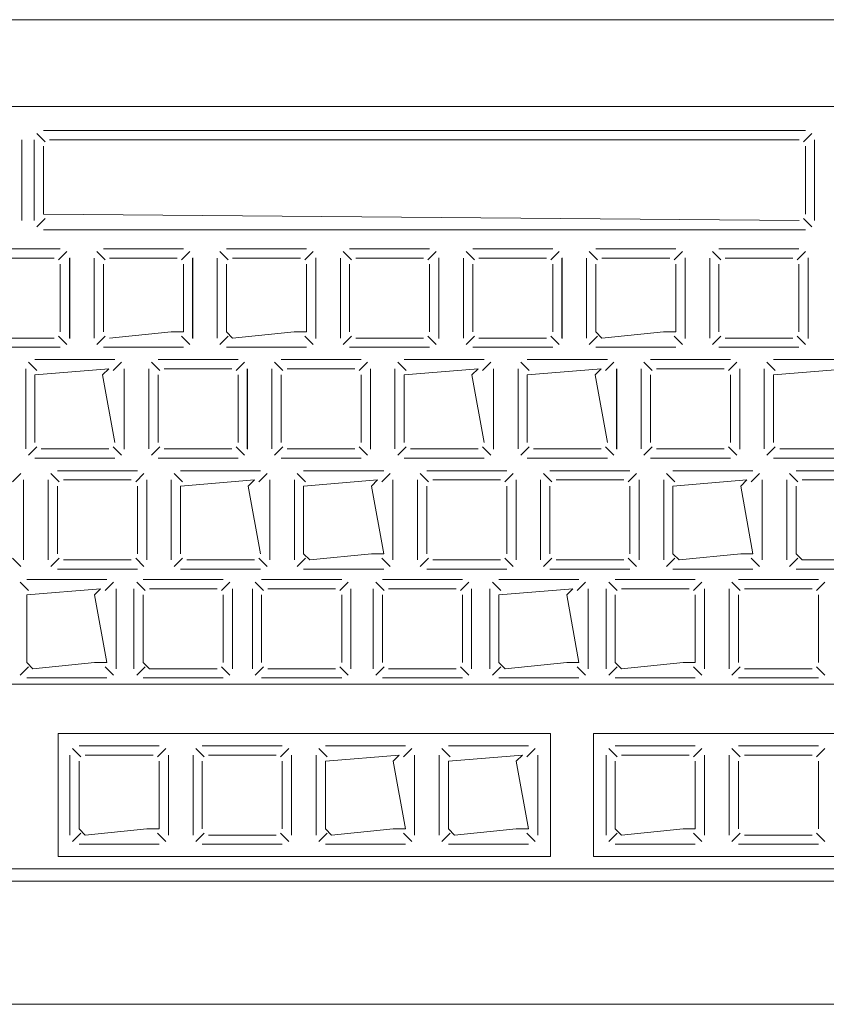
# Model space of a CAD drawing. Header units: feet. Extents: x 8 to 127, y 6 to 90.
# Tile 101 of 256: x 38.883 to 38.9485, y 50.2827 to 50.3627. Entities that reach past the tile are written whole.
import ezdxf

# ---------------------------------------------------------------- set-up
doc = ezdxf.new("R2010")
doc.units = ezdxf.units.FT
doc.header["$MEASUREMENT"] = 0
doc.layers.add('MOBILARIO', color=8, linetype='Continuous')

msp = doc.modelspace()

# ---------------------------------------------------------------- linework, layer by layer
at = {"layer": 'MOBILARIO', "lineweight": 5}
for p, q in [((38.991136, 50.36268), (38.763136, 50.36268)), ((38.991136, 50.36268), (38.763136, 50.36268)), ((38.964136, 50.355619), (38.867636, 50.355619)), ((38.964136, 50.355619), (38.867636, 50.355619)), ((38.946834, 50.353664), (38.884937, 50.353664)), ((38.946834, 50.353664), (38.884937, 50.353664)), ((38.883187, 50.352914), (38.883187, 50.346369)), ((38.883187, 50.352914), (38.883187, 50.346369)), ((38.884187, 50.352914), (38.884187, 50.346369)), ((38.884187, 50.346369), (38.884187, 50.352914)), ((38.884187, 50.352914), (38.884187, 50.346369)), ((38.884187, 50.346369), (38.884187, 50.352914)), ((38.885084, 50.352768), (38.884407, 50.353444)), ((38.885084, 50.352768), (38.884407, 50.353444)), ((38.885437, 50.352914), (38.946334, 50.352914)), ((38.885437, 50.352914), (38.946334, 50.352914)), ((38.946687, 50.352768), (38.947364, 50.353444)), ((38.946687, 50.352768), (38.947364, 50.353444)), ((38.947584, 50.346369), (38.947584, 50.352914)), ((38.947584, 50.346369), (38.947584, 50.352914)), ((38.884937, 50.346869), (38.884937, 50.352414)), ((38.884937, 50.346869), (38.884937, 50.352414)), ((38.946834, 50.352414), (38.946834, 50.346869)), ((38.946834, 50.352414), (38.946834, 50.346869)), ((38.885084, 50.346516), (38.884407, 50.345839)), ((38.885084, 50.346516), (38.884407, 50.345839)), ((38.946334, 50.346369), (38.884937, 50.346869)), ((38.946334, 50.346369), (38.884937, 50.346869)), ((38.946687, 50.346516), (38.947364, 50.345839)), ((38.946687, 50.346516), (38.947364, 50.345839)), ((38.884937, 50.345619), (38.946834, 50.345619)), ((38.884937, 50.345619), (38.946834, 50.345619)), ((38.886312, 50.344066), (38.879812, 50.344066)), ((38.886312, 50.344066), (38.879812, 50.344066)), ((38.896312, 50.344066), (38.889812, 50.344066)), ((38.896312, 50.344066), (38.889812, 50.344066)), ((38.906312, 50.344066), (38.899812, 50.344066)), ((38.906312, 50.344066), (38.899812, 50.344066)), ((38.916312, 50.344066), (38.909812, 50.344066)), ((38.916312, 50.344066), (38.909812, 50.344066)), ((38.926312, 50.344066), (38.919812, 50.344066)), ((38.926312, 50.344066), (38.919812, 50.344066)), ((38.936312, 50.344066), (38.929812, 50.344066)), ((38.936312, 50.344066), (38.929812, 50.344066)), ((38.946312, 50.344066), (38.939812, 50.344066)), ((38.946312, 50.344066), (38.939812, 50.344066)), ((38.885812, 50.343316), (38.880312, 50.343316)), ((38.885812, 50.343316), (38.880312, 50.343316)), ((38.886165, 50.343169), (38.886842, 50.343846)), ((38.886165, 50.343169), (38.886842, 50.343846)), ((38.887062, 50.336816), (38.887062, 50.343316)), ((38.887062, 50.336816), (38.887062, 50.343316)), ((38.887074, 50.336779), (38.887074, 50.343324)), ((38.887074, 50.336779), (38.887074, 50.343324)), ((38.889062, 50.343316), (38.889062, 50.336816)), ((38.889062, 50.343316), (38.889062, 50.336816)), ((38.889958, 50.343169), (38.889281, 50.343846)), ((38.889958, 50.343169), (38.889281, 50.343846)), ((38.895812, 50.343316), (38.890312, 50.343316)), ((38.895812, 50.343316), (38.890312, 50.343316)), ((38.896165, 50.343169), (38.896842, 50.343846)), ((38.896165, 50.343169), (38.896842, 50.343846)), ((38.897062, 50.336816), (38.897062, 50.343316)), ((38.897062, 50.336816), (38.897062, 50.343316)), ((38.897074, 50.336779), (38.897074, 50.343324)), ((38.897074, 50.336779), (38.897074, 50.343324)), ((38.899062, 50.343316), (38.899062, 50.336816)), ((38.899062, 50.343316), (38.899062, 50.336816)), ((38.899958, 50.343169), (38.899281, 50.343846)), ((38.899958, 50.343169), (38.899281, 50.343846)), ((38.905812, 50.343316), (38.900312, 50.343316)), ((38.905812, 50.343316), (38.900312, 50.343316)), ((38.906165, 50.343169), (38.906842, 50.343846)), ((38.906165, 50.343169), (38.906842, 50.343846)), ((38.907062, 50.336816), (38.907062, 50.343316)), ((38.907062, 50.336816), (38.907062, 50.343316)), ((38.907074, 50.336779), (38.907074, 50.343324)), ((38.907074, 50.336779), (38.907074, 50.343324)), ((38.909062, 50.343316), (38.909062, 50.336816)), ((38.909062, 50.343316), (38.909062, 50.336816)), ((38.909958, 50.343169), (38.909281, 50.343846)), ((38.909958, 50.343169), (38.909281, 50.343846)), ((38.915812, 50.343316), (38.910312, 50.343316)), ((38.915812, 50.343316), (38.910312, 50.343316)), ((38.916165, 50.343169), (38.916842, 50.343846)), ((38.916165, 50.343169), (38.916842, 50.343846)), ((38.917062, 50.336816), (38.917062, 50.343316)), ((38.917062, 50.336816), (38.917062, 50.343316)), ((38.917074, 50.336779), (38.917074, 50.343324)), ((38.917074, 50.336779), (38.917074, 50.343324)), ((38.919062, 50.343316), (38.919062, 50.336816)), ((38.919062, 50.343316), (38.919062, 50.336816)), ((38.919958, 50.343169), (38.919281, 50.343846)), ((38.919958, 50.343169), (38.919281, 50.343846)), ((38.925812, 50.343316), (38.920312, 50.343316)), ((38.925812, 50.343316), (38.920312, 50.343316)), ((38.926165, 50.343169), (38.926842, 50.343846)), ((38.926165, 50.343169), (38.926842, 50.343846)), ((38.927062, 50.336816), (38.927062, 50.343316)), ((38.927062, 50.336816), (38.927062, 50.343316)), ((38.927074, 50.336779), (38.927074, 50.343324)), ((38.927074, 50.336779), (38.927074, 50.343324)), ((38.929062, 50.343316), (38.929062, 50.336816)), ((38.929062, 50.343316), (38.929062, 50.336816)), ((38.929958, 50.343169), (38.929281, 50.343846)), ((38.929958, 50.343169), (38.929281, 50.343846)), ((38.935812, 50.343316), (38.930312, 50.343316)), ((38.935812, 50.343316), (38.930312, 50.343316)), ((38.936165, 50.343169), (38.936842, 50.343846)), ((38.936165, 50.343169), (38.936842, 50.343846)), ((38.937062, 50.336816), (38.937062, 50.343316)), ((38.937062, 50.336816), (38.937062, 50.343316)), ((38.937074, 50.336779), (38.937074, 50.343324)), ((38.937074, 50.336779), (38.937074, 50.343324)), ((38.939062, 50.343316), (38.939062, 50.336816)), ((38.939062, 50.343316), (38.939062, 50.336816)), ((38.939958, 50.343169), (38.939281, 50.343846)), ((38.939958, 50.343169), (38.939281, 50.343846)), ((38.945812, 50.343316), (38.940312, 50.343316)), ((38.945812, 50.343316), (38.940312, 50.343316)), ((38.946165, 50.343169), (38.946842, 50.343846)), ((38.946165, 50.343169), (38.946842, 50.343846)), ((38.947062, 50.336816), (38.947062, 50.343316)), ((38.947062, 50.336816), (38.947062, 50.343316)), ((38.947074, 50.336779), (38.947074, 50.343324)), ((38.947074, 50.336779), (38.947074, 50.343324)), ((38.886312, 50.337316), (38.886312, 50.342816)), ((38.886312, 50.337316), (38.886312, 50.342816)), ((38.889812, 50.342816), (38.889812, 50.337316)), ((38.889812, 50.342816), (38.889812, 50.337316)), ((38.896312, 50.337316), (38.896312, 50.342816)), ((38.896312, 50.337316), (38.896312, 50.342816)), ((38.899812, 50.342816), (38.899812, 50.337316)), ((38.899812, 50.342816), (38.899812, 50.337316)), ((38.906312, 50.337316), (38.906312, 50.342816)), ((38.906312, 50.337316), (38.906312, 50.342816)), ((38.909812, 50.342816), (38.909812, 50.337316)), ((38.909812, 50.342816), (38.909812, 50.337316)), ((38.916312, 50.337316), (38.916312, 50.342816)), ((38.916312, 50.337316), (38.916312, 50.342816)), ((38.919812, 50.342816), (38.919812, 50.337316)), ((38.919812, 50.342816), (38.919812, 50.337316)), ((38.926312, 50.337316), (38.926312, 50.342816)), ((38.926312, 50.337316), (38.926312, 50.342816)), ((38.929812, 50.342816), (38.929812, 50.337316)), ((38.929812, 50.342816), (38.929812, 50.337316)), ((38.936312, 50.337316), (38.936312, 50.342816)), ((38.936312, 50.337316), (38.936312, 50.342816)), ((38.939812, 50.342816), (38.939812, 50.337316)), ((38.939812, 50.342816), (38.939812, 50.337316)), ((38.946312, 50.337316), (38.946312, 50.342816)), ((38.946312, 50.337316), (38.946312, 50.342816)), ((38.880312, 50.336816), (38.885812, 50.336816)), ((38.880312, 50.336816), (38.885812, 50.336816)), ((38.886165, 50.336962), (38.886842, 50.336285)), ((38.886165, 50.336962), (38.886842, 50.336285)), ((38.889958, 50.336962), (38.889281, 50.336285)), ((38.889958, 50.336962), (38.889281, 50.336285)), ((38.890312, 50.336816), (38.895312, 50.337316)), ((38.890312, 50.336816), (38.895312, 50.337316)), ((38.895312, 50.337316), (38.896312, 50.337316)), ((38.895312, 50.337316), (38.896312, 50.337316)), ((38.896165, 50.336962), (38.896842, 50.336285)), ((38.896165, 50.336962), (38.896842, 50.336285)), ((38.899958, 50.336962), (38.899281, 50.336285)), ((38.899958, 50.336962), (38.899281, 50.336285)), ((38.899812, 50.337316), (38.900312, 50.336816)), ((38.899812, 50.337316), (38.900312, 50.336816)), ((38.900312, 50.336816), (38.905312, 50.337316)), ((38.900312, 50.336816), (38.905312, 50.337316)), ((38.905312, 50.337316), (38.906312, 50.337316)), ((38.905312, 50.337316), (38.906312, 50.337316)), ((38.906165, 50.336962), (38.906842, 50.336285)), ((38.906165, 50.336962), (38.906842, 50.336285)), ((38.909958, 50.336962), (38.909281, 50.336285)), ((38.909958, 50.336962), (38.909281, 50.336285)), ((38.910312, 50.336816), (38.915812, 50.336816)), ((38.910312, 50.336816), (38.915812, 50.336816)), ((38.916165, 50.336962), (38.916842, 50.336285)), ((38.916165, 50.336962), (38.916842, 50.336285)), ((38.919958, 50.336962), (38.919281, 50.336285)), ((38.919958, 50.336962), (38.919281, 50.336285)), ((38.920312, 50.336816), (38.925812, 50.336816)), ((38.920312, 50.336816), (38.925812, 50.336816)), ((38.926165, 50.336962), (38.926842, 50.336285)), ((38.926165, 50.336962), (38.926842, 50.336285)), ((38.929958, 50.336962), (38.929281, 50.336285)), ((38.929958, 50.336962), (38.929281, 50.336285)), ((38.929812, 50.337316), (38.930312, 50.336816)), ((38.929812, 50.337316), (38.930312, 50.336816)), ((38.930312, 50.336816), (38.935312, 50.337316)), ((38.930312, 50.336816), (38.935312, 50.337316)), ((38.935312, 50.337316), (38.936312, 50.337316)), ((38.935312, 50.337316), (38.936312, 50.337316)), ((38.936165, 50.336962), (38.936842, 50.336285)), ((38.936165, 50.336962), (38.936842, 50.336285)), ((38.939958, 50.336962), (38.939281, 50.336285)), ((38.939958, 50.336962), (38.939281, 50.336285)), ((38.940312, 50.336816), (38.945812, 50.336816)), ((38.940312, 50.336816), (38.945812, 50.336816)), ((38.946165, 50.336962), (38.946842, 50.336285)), ((38.946165, 50.336962), (38.946842, 50.336285)), ((38.879812, 50.336066), (38.886312, 50.336066)), ((38.879812, 50.336066), (38.886312, 50.336066)), ((38.889812, 50.336066), (38.896312, 50.336066)), ((38.889812, 50.336066), (38.896312, 50.336066)), ((38.899812, 50.336066), (38.906312, 50.336066)), ((38.899812, 50.336066), (38.906312, 50.336066)), ((38.909812, 50.336066), (38.916312, 50.336066)), ((38.909812, 50.336066), (38.916312, 50.336066)), ((38.919812, 50.336066), (38.926312, 50.336066)), ((38.919812, 50.336066), (38.926312, 50.336066)), ((38.929812, 50.336066), (38.936312, 50.336066)), ((38.929812, 50.336066), (38.936312, 50.336066)), ((38.939812, 50.336066), (38.946312, 50.336066)), ((38.939812, 50.336066), (38.946312, 50.336066)), ((38.884395, 50.33417), (38.883718, 50.334846)), ((38.884395, 50.33417), (38.883718, 50.334846)), ((38.890749, 50.335066), (38.884249, 50.335066)), ((38.890749, 50.335066), (38.884249, 50.335066)), ((38.890602, 50.33417), (38.891279, 50.334846)), ((38.890602, 50.33417), (38.891279, 50.334846)), ((38.894395, 50.33417), (38.893718, 50.334846)), ((38.894395, 50.33417), (38.893718, 50.334846)), ((38.900749, 50.335066), (38.894249, 50.335066)), ((38.900749, 50.335066), (38.894249, 50.335066)), ((38.900602, 50.33417), (38.901279, 50.334846)), ((38.900602, 50.33417), (38.901279, 50.334846)), ((38.904395, 50.33417), (38.903718, 50.334846)), ((38.904395, 50.33417), (38.903718, 50.334846)), ((38.910749, 50.335066), (38.904249, 50.335066)), ((38.910749, 50.335066), (38.904249, 50.335066)), ((38.910602, 50.33417), (38.911279, 50.334846)), ((38.910602, 50.33417), (38.911279, 50.334846)), ((38.914395, 50.33417), (38.913718, 50.334846)), ((38.914395, 50.33417), (38.913718, 50.334846)), ((38.920749, 50.335066), (38.914249, 50.335066)), ((38.920749, 50.335066), (38.914249, 50.335066)), ((38.920602, 50.33417), (38.921279, 50.334846)), ((38.920602, 50.33417), (38.921279, 50.334846)), ((38.924395, 50.33417), (38.923718, 50.334846)), ((38.924395, 50.33417), (38.923718, 50.334846)), ((38.930749, 50.335066), (38.924249, 50.335066)), ((38.930749, 50.335066), (38.924249, 50.335066)), ((38.930602, 50.33417), (38.931279, 50.334846)), ((38.930602, 50.33417), (38.931279, 50.334846)), ((38.934395, 50.33417), (38.933718, 50.334846)), ((38.934395, 50.33417), (38.933718, 50.334846)), ((38.940749, 50.335066), (38.934249, 50.335066)), ((38.940749, 50.335066), (38.934249, 50.335066)), ((38.940602, 50.33417), (38.941279, 50.334846)), ((38.940602, 50.33417), (38.941279, 50.334846)), ((38.944395, 50.33417), (38.943718, 50.334846)), ((38.944395, 50.33417), (38.943718, 50.334846)), ((38.950749, 50.335066), (38.944249, 50.335066)), ((38.950749, 50.335066), (38.944249, 50.335066)), ((38.883499, 50.334316), (38.883499, 50.327816)), ((38.883499, 50.334316), (38.883499, 50.327816)), ((38.890249, 50.334316), (38.884249, 50.333816)), ((38.890249, 50.334316), (38.884249, 50.333816)), ((38.884249, 50.333816), (38.884249, 50.328316)), ((38.884249, 50.333816), (38.884249, 50.328316)), ((38.889749, 50.333816), (38.890249, 50.334316)), ((38.889749, 50.333816), (38.890249, 50.334316)), ((38.890749, 50.328316), (38.889749, 50.333816)), ((38.890749, 50.328316), (38.889749, 50.333816)), ((38.891499, 50.327816), (38.891499, 50.334316)), ((38.891499, 50.327816), (38.891499, 50.334316)), ((38.891511, 50.32778), (38.891511, 50.334325)), ((38.891511, 50.32778), (38.891511, 50.334325)), ((38.893499, 50.334316), (38.893499, 50.327816)), ((38.893499, 50.334316), (38.893499, 50.327816)), ((38.894249, 50.333816), (38.894249, 50.328316)), ((38.894249, 50.333816), (38.894249, 50.328316)), ((38.900249, 50.334316), (38.894749, 50.334316)), ((38.900249, 50.334316), (38.894749, 50.334316)), ((38.900749, 50.328316), (38.900749, 50.333816)), ((38.900749, 50.328316), (38.900749, 50.333816)), ((38.901499, 50.327816), (38.901499, 50.334316)), ((38.901499, 50.327816), (38.901499, 50.334316)), ((38.901511, 50.32778), (38.901511, 50.334325)), ((38.901511, 50.32778), (38.901511, 50.334325)), ((38.903499, 50.334316), (38.903499, 50.327816)), ((38.903499, 50.334316), (38.903499, 50.327816)), ((38.904249, 50.333816), (38.904249, 50.328316)), ((38.904249, 50.333816), (38.904249, 50.328316)), ((38.910249, 50.334316), (38.904749, 50.334316)), ((38.910249, 50.334316), (38.904749, 50.334316)), ((38.910749, 50.328316), (38.910749, 50.333816)), ((38.910749, 50.328316), (38.910749, 50.333816)), ((38.911499, 50.327816), (38.911499, 50.334316)), ((38.911499, 50.327816), (38.911499, 50.334316)), ((38.911511, 50.32778), (38.911511, 50.334325)), ((38.911511, 50.32778), (38.911511, 50.334325)), ((38.913499, 50.334316), (38.913499, 50.327816)), ((38.913499, 50.334316), (38.913499, 50.327816)), ((38.920249, 50.334316), (38.914249, 50.333816)), ((38.920249, 50.334316), (38.914249, 50.333816)), ((38.914249, 50.333816), (38.914249, 50.328316)), ((38.914249, 50.333816), (38.914249, 50.328316)), ((38.919749, 50.333816), (38.920249, 50.334316)), ((38.919749, 50.333816), (38.920249, 50.334316)), ((38.920749, 50.328316), (38.919749, 50.333816)), ((38.920749, 50.328316), (38.919749, 50.333816)), ((38.921499, 50.327816), (38.921499, 50.334316)), ((38.921499, 50.327816), (38.921499, 50.334316)), ((38.921511, 50.32778), (38.921511, 50.334325)), ((38.921511, 50.32778), (38.921511, 50.334325)), ((38.923499, 50.334316), (38.923499, 50.327816)), ((38.923499, 50.334316), (38.923499, 50.327816)), ((38.930249, 50.334316), (38.924249, 50.333816)), ((38.930249, 50.334316), (38.924249, 50.333816)), ((38.924249, 50.333816), (38.924249, 50.328316)), ((38.924249, 50.333816), (38.924249, 50.328316)), ((38.929749, 50.333816), (38.930249, 50.334316)), ((38.929749, 50.333816), (38.930249, 50.334316)), ((38.930749, 50.328316), (38.929749, 50.333816)), ((38.930749, 50.328316), (38.929749, 50.333816)), ((38.931499, 50.327816), (38.931499, 50.334316)), ((38.931499, 50.327816), (38.931499, 50.334316)), ((38.931511, 50.32778), (38.931511, 50.334325)), ((38.931511, 50.32778), (38.931511, 50.334325)), ((38.933499, 50.334316), (38.933499, 50.327816)), ((38.933499, 50.334316), (38.933499, 50.327816)), ((38.934249, 50.333816), (38.934249, 50.328316)), ((38.934249, 50.333816), (38.934249, 50.328316)), ((38.940249, 50.334316), (38.934749, 50.334316)), ((38.940249, 50.334316), (38.934749, 50.334316)), ((38.940749, 50.328316), (38.940749, 50.333816)), ((38.940749, 50.328316), (38.940749, 50.333816)), ((38.941499, 50.327816), (38.941499, 50.334316)), ((38.941499, 50.327816), (38.941499, 50.334316)), ((38.941511, 50.32778), (38.941511, 50.334325)), ((38.941511, 50.32778), (38.941511, 50.334325)), ((38.943499, 50.334316), (38.943499, 50.327816)), ((38.943499, 50.334316), (38.943499, 50.327816)), ((38.950249, 50.334316), (38.944249, 50.333816)), ((38.950249, 50.334316), (38.944249, 50.333816)), ((38.944249, 50.333816), (38.944249, 50.328316)), ((38.944249, 50.333816), (38.944249, 50.328316)), ((38.884395, 50.327962), (38.883718, 50.327286)), ((38.884395, 50.327962), (38.883718, 50.327286)), ((38.884749, 50.327816), (38.890249, 50.327816)), ((38.884749, 50.327816), (38.890249, 50.327816)), ((38.890602, 50.327962), (38.891279, 50.327286)), ((38.890602, 50.327962), (38.891279, 50.327286)), ((38.894395, 50.327962), (38.893718, 50.327286)), ((38.894395, 50.327962), (38.893718, 50.327286)), ((38.894749, 50.327816), (38.900249, 50.327816)), ((38.894749, 50.327816), (38.900249, 50.327816)), ((38.900602, 50.327962), (38.901279, 50.327286)), ((38.900602, 50.327962), (38.901279, 50.327286)), ((38.904395, 50.327962), (38.903718, 50.327286)), ((38.904395, 50.327962), (38.903718, 50.327286)), ((38.904749, 50.327816), (38.910249, 50.327816)), ((38.904749, 50.327816), (38.910249, 50.327816)), ((38.910602, 50.327962), (38.911279, 50.327286)), ((38.910602, 50.327962), (38.911279, 50.327286)), ((38.914395, 50.327962), (38.913718, 50.327286)), ((38.914395, 50.327962), (38.913718, 50.327286)), ((38.914749, 50.327816), (38.920249, 50.327816)), ((38.914749, 50.327816), (38.920249, 50.327816)), ((38.920602, 50.327962), (38.921279, 50.327286)), ((38.920602, 50.327962), (38.921279, 50.327286)), ((38.924395, 50.327962), (38.923718, 50.327286)), ((38.924395, 50.327962), (38.923718, 50.327286)), ((38.924749, 50.327816), (38.930249, 50.327816)), ((38.924749, 50.327816), (38.930249, 50.327816)), ((38.930602, 50.327962), (38.931279, 50.327286)), ((38.930602, 50.327962), (38.931279, 50.327286)), ((38.934395, 50.327962), (38.933718, 50.327286)), ((38.934395, 50.327962), (38.933718, 50.327286)), ((38.934749, 50.327816), (38.940249, 50.327816)), ((38.934749, 50.327816), (38.940249, 50.327816)), ((38.940602, 50.327962), (38.941279, 50.327286)), ((38.940602, 50.327962), (38.941279, 50.327286)), ((38.944395, 50.327962), (38.943718, 50.327286)), ((38.944395, 50.327962), (38.943718, 50.327286)), ((38.944749, 50.327816), (38.950249, 50.327816)), ((38.944749, 50.327816), (38.950249, 50.327816)), ((38.884249, 50.327066), (38.890749, 50.327066)), ((38.884249, 50.327066), (38.890749, 50.327066)), ((38.894249, 50.327066), (38.900749, 50.327066)), ((38.894249, 50.327066), (38.900749, 50.327066)), ((38.904249, 50.327066), (38.910749, 50.327066)), ((38.904249, 50.327066), (38.910749, 50.327066)), ((38.914249, 50.327066), (38.920749, 50.327066)), ((38.914249, 50.327066), (38.920749, 50.327066)), ((38.924249, 50.327066), (38.930749, 50.327066)), ((38.924249, 50.327066), (38.930749, 50.327066)), ((38.934249, 50.327066), (38.940749, 50.327066)), ((38.934249, 50.327066), (38.940749, 50.327066)), ((38.944249, 50.327066), (38.950749, 50.327066)), ((38.944249, 50.327066), (38.950749, 50.327066)), ((38.882435, 50.325133), (38.883111, 50.32581)), ((38.882435, 50.325133), (38.883111, 50.32581)), ((38.886228, 50.325133), (38.885551, 50.32581)), ((38.886228, 50.325133), (38.885551, 50.32581)), ((38.892581, 50.32603), (38.886081, 50.32603)), ((38.892581, 50.32603), (38.886081, 50.32603)), ((38.892435, 50.325133), (38.893111, 50.32581)), ((38.892435, 50.325133), (38.893111, 50.32581)), ((38.896228, 50.325133), (38.895551, 50.32581)), ((38.896228, 50.325133), (38.895551, 50.32581)), ((38.902581, 50.32603), (38.896081, 50.32603)), ((38.902581, 50.32603), (38.896081, 50.32603)), ((38.902435, 50.325133), (38.903111, 50.32581)), ((38.902435, 50.325133), (38.903111, 50.32581)), ((38.906228, 50.325133), (38.905551, 50.32581)), ((38.906228, 50.325133), (38.905551, 50.32581)), ((38.912581, 50.32603), (38.906081, 50.32603)), ((38.912581, 50.32603), (38.906081, 50.32603)), ((38.912435, 50.325133), (38.913111, 50.32581)), ((38.912435, 50.325133), (38.913111, 50.32581)), ((38.916228, 50.325133), (38.915551, 50.32581)), ((38.916228, 50.325133), (38.915551, 50.32581)), ((38.922581, 50.32603), (38.916081, 50.32603)), ((38.922581, 50.32603), (38.916081, 50.32603)), ((38.922435, 50.325133), (38.923111, 50.32581)), ((38.922435, 50.325133), (38.923111, 50.32581)), ((38.926228, 50.325133), (38.925551, 50.32581)), ((38.926228, 50.325133), (38.925551, 50.32581)), ((38.932581, 50.32603), (38.926081, 50.32603)), ((38.932581, 50.32603), (38.926081, 50.32603)), ((38.932435, 50.325133), (38.933111, 50.32581)), ((38.932435, 50.325133), (38.933111, 50.32581)), ((38.936228, 50.325133), (38.935551, 50.32581)), ((38.936228, 50.325133), (38.935551, 50.32581)), ((38.942581, 50.32603), (38.936081, 50.32603)), ((38.942581, 50.32603), (38.936081, 50.32603)), ((38.942435, 50.325133), (38.943111, 50.32581)), ((38.942435, 50.325133), (38.943111, 50.32581)), ((38.946228, 50.325133), (38.945551, 50.32581)), ((38.946228, 50.325133), (38.945551, 50.32581)), ((38.952581, 50.32603), (38.946081, 50.32603)), ((38.952581, 50.32603), (38.946081, 50.32603)), ((38.883331, 50.31878), (38.883331, 50.32528)), ((38.883331, 50.31878), (38.883331, 50.32528)), ((38.885331, 50.32528), (38.885331, 50.31878)), ((38.885331, 50.32528), (38.885331, 50.31878)), ((38.892081, 50.32528), (38.886581, 50.32528)), ((38.892081, 50.32528), (38.886581, 50.32528)), ((38.893331, 50.31878), (38.893331, 50.32528)), ((38.893331, 50.31878), (38.893331, 50.32528)), ((38.895331, 50.32528), (38.895331, 50.31878)), ((38.895331, 50.32528), (38.895331, 50.31878)), ((38.902081, 50.32528), (38.896081, 50.32478)), ((38.902081, 50.32528), (38.896081, 50.32478)), ((38.901581, 50.32478), (38.902081, 50.32528)), ((38.901581, 50.32478), (38.902081, 50.32528)), ((38.903331, 50.31878), (38.903331, 50.32528)), ((38.903331, 50.31878), (38.903331, 50.32528)), ((38.905331, 50.32528), (38.905331, 50.31878)), ((38.905331, 50.32528), (38.905331, 50.31878)), ((38.912081, 50.32528), (38.906081, 50.32478)), ((38.912081, 50.32528), (38.906081, 50.32478)), ((38.911581, 50.32478), (38.912081, 50.32528)), ((38.911581, 50.32478), (38.912081, 50.32528)), ((38.913331, 50.31878), (38.913331, 50.32528)), ((38.913331, 50.31878), (38.913331, 50.32528)), ((38.915331, 50.32528), (38.915331, 50.31878)), ((38.915331, 50.32528), (38.915331, 50.31878)), ((38.922081, 50.32528), (38.916581, 50.32528)), ((38.922081, 50.32528), (38.916581, 50.32528)), ((38.923331, 50.31878), (38.923331, 50.32528)), ((38.923331, 50.31878), (38.923331, 50.32528)), ((38.925331, 50.32528), (38.925331, 50.31878)), ((38.925331, 50.32528), (38.925331, 50.31878)), ((38.932081, 50.32528), (38.926581, 50.32528)), ((38.932081, 50.32528), (38.926581, 50.32528)), ((38.933331, 50.31878), (38.933331, 50.32528)), ((38.933331, 50.31878), (38.933331, 50.32528)), ((38.935331, 50.32528), (38.935331, 50.31878)), ((38.935331, 50.32528), (38.935331, 50.31878)), ((38.942081, 50.32528), (38.936081, 50.32478)), ((38.942081, 50.32528), (38.936081, 50.32478)), ((38.941581, 50.32478), (38.942081, 50.32528)), ((38.941581, 50.32478), (38.942081, 50.32528)), ((38.943331, 50.31878), (38.943331, 50.32528)), ((38.943331, 50.31878), (38.943331, 50.32528)), ((38.945331, 50.32528), (38.945331, 50.31878)), ((38.945331, 50.32528), (38.945331, 50.31878)), ((38.952081, 50.32528), (38.946581, 50.32528)), ((38.952081, 50.32528), (38.946581, 50.32528)), ((38.886081, 50.32478), (38.886081, 50.31928)), ((38.886081, 50.32478), (38.886081, 50.31928)), ((38.892581, 50.31928), (38.892581, 50.32478)), ((38.892581, 50.31928), (38.892581, 50.32478)), ((38.896081, 50.32478), (38.896081, 50.31928)), ((38.896081, 50.32478), (38.896081, 50.31928)), ((38.902581, 50.31928), (38.901581, 50.32478)), ((38.902581, 50.31928), (38.901581, 50.32478)), ((38.906081, 50.32478), (38.906081, 50.31928)), ((38.906081, 50.32478), (38.906081, 50.31928)), ((38.912581, 50.31928), (38.911581, 50.32478)), ((38.912581, 50.31928), (38.911581, 50.32478)), ((38.916081, 50.32478), (38.916081, 50.31928)), ((38.916081, 50.32478), (38.916081, 50.31928)), ((38.922581, 50.31928), (38.922581, 50.32478)), ((38.922581, 50.31928), (38.922581, 50.32478)), ((38.926081, 50.32478), (38.926081, 50.31928)), ((38.926081, 50.32478), (38.926081, 50.31928)), ((38.932581, 50.31928), (38.932581, 50.32478)), ((38.932581, 50.31928), (38.932581, 50.32478)), ((38.936081, 50.32478), (38.936081, 50.31928)), ((38.936081, 50.32478), (38.936081, 50.31928)), ((38.942581, 50.31928), (38.941581, 50.32478)), ((38.942581, 50.31928), (38.941581, 50.32478)), ((38.946081, 50.32478), (38.946081, 50.31928)), ((38.946081, 50.32478), (38.946081, 50.31928)), ((38.906081, 50.31928), (38.906581, 50.31878)), ((38.906081, 50.31928), (38.906581, 50.31878)), ((38.906581, 50.31878), (38.911581, 50.31928)), ((38.906581, 50.31878), (38.911581, 50.31928)), ((38.911581, 50.31928), (38.912581, 50.31928)), ((38.911581, 50.31928), (38.912581, 50.31928)), ((38.936081, 50.31928), (38.936581, 50.31878)), ((38.936081, 50.31928), (38.936581, 50.31878)), ((38.936581, 50.31878), (38.941581, 50.31928)), ((38.936581, 50.31878), (38.941581, 50.31928)), ((38.941581, 50.31928), (38.942581, 50.31928)), ((38.941581, 50.31928), (38.942581, 50.31928)), ((38.946081, 50.31928), (38.946581, 50.31878)), ((38.946081, 50.31928), (38.946581, 50.31878)), ((38.882435, 50.318926), (38.883111, 50.318249)), ((38.882435, 50.318926), (38.883111, 50.318249)), ((38.886228, 50.318926), (38.885551, 50.318249)), ((38.886228, 50.318926), (38.885551, 50.318249)), ((38.886581, 50.31878), (38.892081, 50.31878)), ((38.886581, 50.31878), (38.892081, 50.31878)), ((38.892435, 50.318926), (38.893111, 50.318249)), ((38.892435, 50.318926), (38.893111, 50.318249)), ((38.896228, 50.318926), (38.895551, 50.318249)), ((38.896228, 50.318926), (38.895551, 50.318249)), ((38.896581, 50.31878), (38.902081, 50.31878)), ((38.896581, 50.31878), (38.902081, 50.31878)), ((38.902435, 50.318926), (38.903111, 50.318249)), ((38.902435, 50.318926), (38.903111, 50.318249)), ((38.906228, 50.318926), (38.905551, 50.318249)), ((38.906228, 50.318926), (38.905551, 50.318249)), ((38.912435, 50.318926), (38.913111, 50.318249)), ((38.912435, 50.318926), (38.913111, 50.318249)), ((38.916228, 50.318926), (38.915551, 50.318249)), ((38.916228, 50.318926), (38.915551, 50.318249)), ((38.916581, 50.31878), (38.922081, 50.31878)), ((38.916581, 50.31878), (38.922081, 50.31878)), ((38.922435, 50.318926), (38.923111, 50.318249)), ((38.922435, 50.318926), (38.923111, 50.318249)), ((38.926228, 50.318926), (38.925551, 50.318249)), ((38.926228, 50.318926), (38.925551, 50.318249)), ((38.926581, 50.31878), (38.932081, 50.31878)), ((38.926581, 50.31878), (38.932081, 50.31878)), ((38.932435, 50.318926), (38.933111, 50.318249)), ((38.932435, 50.318926), (38.933111, 50.318249)), ((38.936228, 50.318926), (38.935551, 50.318249)), ((38.936228, 50.318926), (38.935551, 50.318249)), ((38.942435, 50.318926), (38.943111, 50.318249)), ((38.942435, 50.318926), (38.943111, 50.318249)), ((38.946228, 50.318926), (38.945551, 50.318249)), ((38.946228, 50.318926), (38.945551, 50.318249)), ((38.946581, 50.31878), (38.952081, 50.31878)), ((38.946581, 50.31878), (38.952081, 50.31878)), ((38.886081, 50.31803), (38.892581, 50.31803)), ((38.886081, 50.31803), (38.892581, 50.31803)), ((38.896081, 50.31803), (38.902581, 50.31803)), ((38.896081, 50.31803), (38.902581, 50.31803)), ((38.906081, 50.31803), (38.912581, 50.31803)), ((38.906081, 50.31803), (38.912581, 50.31803)), ((38.916081, 50.31803), (38.922581, 50.31803)), ((38.916081, 50.31803), (38.922581, 50.31803)), ((38.926081, 50.31803), (38.932581, 50.31803)), ((38.926081, 50.31803), (38.932581, 50.31803)), ((38.936081, 50.31803), (38.942581, 50.31803)), ((38.936081, 50.31803), (38.942581, 50.31803)), ((38.946081, 50.31803), (38.952581, 50.31803)), ((38.946081, 50.31803), (38.952581, 50.31803)), ((38.883737, 50.3163), (38.88306, 50.316977)), ((38.883737, 50.3163), (38.88306, 50.316977)), ((38.89009, 50.317196), (38.88359, 50.317196)), ((38.89009, 50.317196), (38.88359, 50.317196)), ((38.889944, 50.3163), (38.890621, 50.316977)), ((38.889944, 50.3163), (38.890621, 50.316977)), ((38.893193, 50.3163), (38.892516, 50.316977)), ((38.893193, 50.3163), (38.892516, 50.316977)), ((38.899546, 50.317196), (38.893046, 50.317196)), ((38.899546, 50.317196), (38.893046, 50.317196)), ((38.8994, 50.3163), (38.900077, 50.316977)), ((38.8994, 50.3163), (38.900077, 50.316977)), ((38.902814, 50.3163), (38.902138, 50.316977)), ((38.902814, 50.3163), (38.902138, 50.316977)), ((38.909168, 50.317196), (38.902668, 50.317196)), ((38.909168, 50.317196), (38.902668, 50.317196)), ((38.909021, 50.3163), (38.909698, 50.316977)), ((38.909021, 50.3163), (38.909698, 50.316977)), ((38.912624, 50.3163), (38.911947, 50.316977)), ((38.912624, 50.3163), (38.911947, 50.316977)), ((38.918977, 50.317196), (38.912477, 50.317196)), ((38.918977, 50.317196), (38.912477, 50.317196)), ((38.918831, 50.3163), (38.919508, 50.316977)), ((38.918831, 50.3163), (38.919508, 50.316977)), ((38.922093, 50.3163), (38.921416, 50.316977)), ((38.922093, 50.3163), (38.921416, 50.316977)), ((38.928446, 50.317196), (38.921946, 50.317196)), ((38.928446, 50.317196), (38.921946, 50.317196)), ((38.9283, 50.3163), (38.928977, 50.316977)), ((38.9283, 50.3163), (38.928977, 50.316977)), ((38.931542, 50.3163), (38.930865, 50.316977)), ((38.931542, 50.3163), (38.930865, 50.316977)), ((38.937895, 50.317196), (38.931395, 50.317196)), ((38.937895, 50.317196), (38.931395, 50.317196)), ((38.937749, 50.3163), (38.938426, 50.316977)), ((38.937749, 50.3163), (38.938426, 50.316977)), ((38.941542, 50.3163), (38.940865, 50.316977)), ((38.941542, 50.3163), (38.940865, 50.316977)), ((38.947895, 50.317196), (38.941395, 50.317196)), ((38.947895, 50.317196), (38.941395, 50.317196)), ((38.947749, 50.3163), (38.948426, 50.316977)), ((38.947749, 50.3163), (38.948426, 50.316977)), ((38.88959, 50.316446), (38.88359, 50.315946)), ((38.88959, 50.316446), (38.88359, 50.315946)), ((38.88909, 50.315946), (38.88959, 50.316446)), ((38.88909, 50.315946), (38.88959, 50.316446)), ((38.89084, 50.309946), (38.89084, 50.316446)), ((38.89084, 50.309946), (38.89084, 50.316446)), ((38.892296, 50.316446), (38.892296, 50.309946)), ((38.892296, 50.316446), (38.892296, 50.309946)), ((38.899046, 50.316446), (38.893546, 50.316446)), ((38.899046, 50.316446), (38.893546, 50.316446)), ((38.900296, 50.309946), (38.900296, 50.316446)), ((38.900296, 50.309946), (38.900296, 50.316446)), ((38.901918, 50.316446), (38.901918, 50.309946)), ((38.901918, 50.316446), (38.901918, 50.309946)), ((38.908668, 50.316446), (38.903168, 50.316446)), ((38.908668, 50.316446), (38.903168, 50.316446)), ((38.909918, 50.309946), (38.909918, 50.316446)), ((38.909918, 50.309946), (38.909918, 50.316446)), ((38.911727, 50.316446), (38.911727, 50.309946)), ((38.911727, 50.316446), (38.911727, 50.309946)), ((38.918477, 50.316446), (38.912977, 50.316446)), ((38.918477, 50.316446), (38.912977, 50.316446)), ((38.919727, 50.309946), (38.919727, 50.316446)), ((38.919727, 50.309946), (38.919727, 50.316446)), ((38.921196, 50.316446), (38.921196, 50.309946)), ((38.921196, 50.316446), (38.921196, 50.309946)), ((38.927946, 50.316446), (38.921946, 50.315946)), ((38.927946, 50.316446), (38.921946, 50.315946)), ((38.927446, 50.315946), (38.927946, 50.316446)), ((38.927446, 50.315946), (38.927946, 50.316446)), ((38.929196, 50.309946), (38.929196, 50.316446)), ((38.929196, 50.309946), (38.929196, 50.316446)), ((38.930645, 50.316446), (38.930645, 50.309946)), ((38.930645, 50.316446), (38.930645, 50.309946)), ((38.937395, 50.316446), (38.931895, 50.316446)), ((38.937395, 50.316446), (38.931895, 50.316446)), ((38.938645, 50.309946), (38.938645, 50.316446)), ((38.938645, 50.309946), (38.938645, 50.316446)), ((38.940645, 50.316446), (38.940645, 50.309946)), ((38.940645, 50.316446), (38.940645, 50.309946)), ((38.947395, 50.316446), (38.941895, 50.316446)), ((38.947395, 50.316446), (38.941895, 50.316446)), ((38.88359, 50.315946), (38.88359, 50.310446)), ((38.88359, 50.315946), (38.88359, 50.310446)), ((38.89009, 50.310446), (38.88909, 50.315946)), ((38.89009, 50.310446), (38.88909, 50.315946)), ((38.893046, 50.315946), (38.893046, 50.310446)), ((38.893046, 50.315946), (38.893046, 50.310446)), ((38.899546, 50.310446), (38.899546, 50.315946)), ((38.899546, 50.310446), (38.899546, 50.315946)), ((38.902668, 50.315946), (38.902668, 50.310446)), ((38.902668, 50.315946), (38.902668, 50.310446)), ((38.909168, 50.310446), (38.909168, 50.315946)), ((38.909168, 50.310446), (38.909168, 50.315946)), ((38.912477, 50.315946), (38.912477, 50.310446)), ((38.912477, 50.315946), (38.912477, 50.310446)), ((38.918977, 50.310446), (38.918977, 50.315946)), ((38.918977, 50.310446), (38.918977, 50.315946)), ((38.921946, 50.315946), (38.921946, 50.310446)), ((38.921946, 50.315946), (38.921946, 50.310446)), ((38.928446, 50.310446), (38.927446, 50.315946)), ((38.928446, 50.310446), (38.927446, 50.315946)), ((38.931395, 50.315946), (38.931395, 50.310446)), ((38.931395, 50.315946), (38.931395, 50.310446)), ((38.937895, 50.310446), (38.937895, 50.315946)), ((38.937895, 50.310446), (38.937895, 50.315946)), ((38.941395, 50.315946), (38.941395, 50.310446)), ((38.941395, 50.315946), (38.941395, 50.310446)), ((38.947895, 50.310446), (38.947895, 50.315946)), ((38.947895, 50.310446), (38.947895, 50.315946)), ((38.88359, 50.310446), (38.88409, 50.309946)), ((38.88359, 50.310446), (38.88409, 50.309946)), ((38.88409, 50.309946), (38.88909, 50.310446)), ((38.88409, 50.309946), (38.88909, 50.310446)), ((38.88909, 50.310446), (38.89009, 50.310446)), ((38.88909, 50.310446), (38.89009, 50.310446)), ((38.893046, 50.310446), (38.893546, 50.309946)), ((38.893046, 50.310446), (38.893546, 50.309946)), ((38.921946, 50.310446), (38.922446, 50.309946)), ((38.921946, 50.310446), (38.922446, 50.309946)), ((38.922446, 50.309946), (38.927446, 50.310446)), ((38.922446, 50.309946), (38.927446, 50.310446)), ((38.927446, 50.310446), (38.928446, 50.310446)), ((38.927446, 50.310446), (38.928446, 50.310446)), ((38.931395, 50.310446), (38.931895, 50.309946)), ((38.931395, 50.310446), (38.931895, 50.309946)), ((38.931895, 50.309946), (38.936895, 50.310446)), ((38.931895, 50.309946), (38.936895, 50.310446)), ((38.936895, 50.310446), (38.937895, 50.310446)), ((38.936895, 50.310446), (38.937895, 50.310446)), ((38.883737, 50.310093), (38.88306, 50.309416)), ((38.883737, 50.310093), (38.88306, 50.309416)), ((38.889944, 50.310093), (38.890621, 50.309416)), ((38.889944, 50.310093), (38.890621, 50.309416)), ((38.893193, 50.310093), (38.892516, 50.309416)), ((38.893193, 50.310093), (38.892516, 50.309416)), ((38.893546, 50.309946), (38.899046, 50.309946)), ((38.893546, 50.309946), (38.899046, 50.309946)), ((38.8994, 50.310093), (38.900077, 50.309416)), ((38.8994, 50.310093), (38.900077, 50.309416)), ((38.902814, 50.310093), (38.902138, 50.309416)), ((38.902814, 50.310093), (38.902138, 50.309416)), ((38.903168, 50.309946), (38.908668, 50.309946)), ((38.903168, 50.309946), (38.908668, 50.309946)), ((38.909021, 50.310093), (38.909698, 50.309416)), ((38.909021, 50.310093), (38.909698, 50.309416)), ((38.912624, 50.310093), (38.911947, 50.309416)), ((38.912624, 50.310093), (38.911947, 50.309416)), ((38.912977, 50.309946), (38.918477, 50.309946)), ((38.912977, 50.309946), (38.918477, 50.309946)), ((38.918831, 50.310093), (38.919508, 50.309416)), ((38.918831, 50.310093), (38.919508, 50.309416)), ((38.922093, 50.310093), (38.921416, 50.309416)), ((38.922093, 50.310093), (38.921416, 50.309416)), ((38.9283, 50.310093), (38.928977, 50.309416)), ((38.9283, 50.310093), (38.928977, 50.309416)), ((38.931542, 50.310093), (38.930865, 50.309416)), ((38.931542, 50.310093), (38.930865, 50.309416)), ((38.937749, 50.310093), (38.938426, 50.309416)), ((38.937749, 50.310093), (38.938426, 50.309416)), ((38.941542, 50.310093), (38.940865, 50.309416)), ((38.941542, 50.310093), (38.940865, 50.309416)), ((38.941895, 50.309946), (38.947395, 50.309946)), ((38.941895, 50.309946), (38.947395, 50.309946)), ((38.947749, 50.310093), (38.948426, 50.309416)), ((38.947749, 50.310093), (38.948426, 50.309416)), ((38.88359, 50.309196), (38.89009, 50.309196)), ((38.88359, 50.309196), (38.89009, 50.309196)), ((38.893046, 50.309196), (38.899546, 50.309196)), ((38.893046, 50.309196), (38.899546, 50.309196)), ((38.902668, 50.309196), (38.909168, 50.309196)), ((38.902668, 50.309196), (38.909168, 50.309196)), ((38.912477, 50.309196), (38.918977, 50.309196)), ((38.912477, 50.309196), (38.918977, 50.309196)), ((38.921946, 50.309196), (38.928446, 50.309196)), ((38.921946, 50.309196), (38.928446, 50.309196)), ((38.931395, 50.309196), (38.937895, 50.309196)), ((38.931395, 50.309196), (38.937895, 50.309196)), ((38.941395, 50.309196), (38.947895, 50.309196)), ((38.941395, 50.309196), (38.947895, 50.309196)), ((38.842636, 50.30868), (38.987136, 50.30868)), ((38.842636, 50.30868), (38.987136, 50.30868)), ((38.926136, 50.30468), (38.886136, 50.30468)), ((38.886136, 50.30468), (38.886136, 50.29468)), ((38.926136, 50.30468), (38.886136, 50.30468)), ((38.886136, 50.30468), (38.886136, 50.29468)), ((38.926136, 50.29468), (38.926136, 50.30468)), ((38.926136, 50.29468), (38.926136, 50.30468)), ((38.969636, 50.30468), (38.929636, 50.30468)), ((38.929636, 50.30468), (38.929636, 50.29468)), ((38.969636, 50.30468), (38.929636, 50.30468)), ((38.929636, 50.30468), (38.929636, 50.29468)), ((38.887991, 50.302783), (38.887314, 50.30346)), ((38.887991, 50.302783), (38.887314, 50.30346)), ((38.894344, 50.30368), (38.887844, 50.30368)), ((38.894344, 50.30368), (38.887844, 50.30368)), ((38.894198, 50.302783), (38.894875, 50.30346)), ((38.894198, 50.302783), (38.894875, 50.30346)), ((38.897991, 50.302783), (38.897314, 50.30346)), ((38.897991, 50.302783), (38.897314, 50.30346)), ((38.904344, 50.30368), (38.897844, 50.30368)), ((38.904344, 50.30368), (38.897844, 50.30368)), ((38.904198, 50.302783), (38.904875, 50.30346)), ((38.904198, 50.302783), (38.904875, 50.30346)), ((38.907991, 50.302783), (38.907314, 50.30346)), ((38.907991, 50.302783), (38.907314, 50.30346)), ((38.914344, 50.30368), (38.907844, 50.30368)), ((38.914344, 50.30368), (38.907844, 50.30368)), ((38.914198, 50.302783), (38.914875, 50.30346)), ((38.914198, 50.302783), (38.914875, 50.30346)), ((38.917991, 50.302783), (38.917314, 50.30346)), ((38.917991, 50.302783), (38.917314, 50.30346)), ((38.924344, 50.30368), (38.917844, 50.30368)), ((38.924344, 50.30368), (38.917844, 50.30368)), ((38.924198, 50.302783), (38.924875, 50.30346)), ((38.924198, 50.302783), (38.924875, 50.30346)), ((38.931542, 50.302783), (38.930865, 50.30346)), ((38.931542, 50.302783), (38.930865, 50.30346)), ((38.937895, 50.30368), (38.931395, 50.30368)), ((38.937895, 50.30368), (38.931395, 50.30368)), ((38.937749, 50.302783), (38.938426, 50.30346)), ((38.937749, 50.302783), (38.938426, 50.30346)), ((38.941542, 50.302783), (38.940865, 50.30346)), ((38.941542, 50.302783), (38.940865, 50.30346)), ((38.947895, 50.30368), (38.941395, 50.30368)), ((38.947895, 50.30368), (38.941395, 50.30368)), ((38.947749, 50.302783), (38.948426, 50.30346)), ((38.947749, 50.302783), (38.948426, 50.30346)), ((38.887094, 50.30293), (38.887094, 50.29643)), ((38.887094, 50.30293), (38.887094, 50.29643)), ((38.887844, 50.30243), (38.887844, 50.29693)), ((38.887844, 50.30243), (38.887844, 50.29693)), ((38.893844, 50.30293), (38.888344, 50.30293)), ((38.893844, 50.30293), (38.888344, 50.30293)), ((38.894344, 50.29693), (38.894344, 50.30243)), ((38.894344, 50.29693), (38.894344, 50.30243)), ((38.895094, 50.29643), (38.895094, 50.30293)), ((38.895094, 50.29643), (38.895094, 50.30293)), ((38.897094, 50.30293), (38.897094, 50.29643)), ((38.897094, 50.30293), (38.897094, 50.29643)), ((38.897844, 50.30243), (38.897844, 50.29693)), ((38.897844, 50.30243), (38.897844, 50.29693)), ((38.903844, 50.30293), (38.898344, 50.30293)), ((38.903844, 50.30293), (38.898344, 50.30293)), ((38.904344, 50.29693), (38.904344, 50.30243)), ((38.904344, 50.29693), (38.904344, 50.30243)), ((38.905094, 50.29643), (38.905094, 50.30293)), ((38.905094, 50.29643), (38.905094, 50.30293)), ((38.907094, 50.30293), (38.907094, 50.29643)), ((38.907094, 50.30293), (38.907094, 50.29643)), ((38.913844, 50.30293), (38.907844, 50.30243)), ((38.913844, 50.30293), (38.907844, 50.30243)), ((38.907844, 50.30243), (38.907844, 50.29693)), ((38.907844, 50.30243), (38.907844, 50.29693)), ((38.913344, 50.30243), (38.913844, 50.30293)), ((38.913344, 50.30243), (38.913844, 50.30293)), ((38.914344, 50.29693), (38.913344, 50.30243)), ((38.914344, 50.29693), (38.913344, 50.30243)), ((38.915094, 50.29643), (38.915094, 50.30293)), ((38.915094, 50.29643), (38.915094, 50.30293)), ((38.917094, 50.30293), (38.917094, 50.29643)), ((38.917094, 50.30293), (38.917094, 50.29643)), ((38.923844, 50.30293), (38.917844, 50.30243)), ((38.923844, 50.30293), (38.917844, 50.30243)), ((38.917844, 50.30243), (38.917844, 50.29693)), ((38.917844, 50.30243), (38.917844, 50.29693)), ((38.923344, 50.30243), (38.923844, 50.30293)), ((38.923344, 50.30243), (38.923844, 50.30293)), ((38.924344, 50.29693), (38.923344, 50.30243)), ((38.924344, 50.29693), (38.923344, 50.30243)), ((38.925094, 50.29643), (38.925094, 50.30293)), ((38.925094, 50.29643), (38.925094, 50.30293)), ((38.930645, 50.30293), (38.930645, 50.29643)), ((38.930645, 50.30293), (38.930645, 50.29643)), ((38.931395, 50.30243), (38.931395, 50.29693)), ((38.931395, 50.30243), (38.931395, 50.29693)), ((38.937395, 50.30293), (38.931895, 50.30293)), ((38.937395, 50.30293), (38.931895, 50.30293)), ((38.937895, 50.29693), (38.937895, 50.30243)), ((38.937895, 50.29693), (38.937895, 50.30243)), ((38.938645, 50.29643), (38.938645, 50.30293)), ((38.938645, 50.29643), (38.938645, 50.30293)), ((38.940645, 50.30293), (38.940645, 50.29643)), ((38.940645, 50.30293), (38.940645, 50.29643)), ((38.941395, 50.30243), (38.941395, 50.29693)), ((38.941395, 50.30243), (38.941395, 50.29693)), ((38.947395, 50.30293), (38.941895, 50.30293)), ((38.947395, 50.30293), (38.941895, 50.30293)), ((38.947895, 50.29693), (38.947895, 50.30243)), ((38.947895, 50.29693), (38.947895, 50.30243)), ((38.887844, 50.29693), (38.888344, 50.29643)), ((38.887844, 50.29693), (38.888344, 50.29643)), ((38.888344, 50.29643), (38.893344, 50.29693)), ((38.888344, 50.29643), (38.893344, 50.29693)), ((38.893344, 50.29693), (38.894344, 50.29693)), ((38.893344, 50.29693), (38.894344, 50.29693)), ((38.907844, 50.29693), (38.908344, 50.29643)), ((38.907844, 50.29693), (38.908344, 50.29643)), ((38.908344, 50.29643), (38.913344, 50.29693)), ((38.908344, 50.29643), (38.913344, 50.29693)), ((38.913344, 50.29693), (38.914344, 50.29693)), ((38.913344, 50.29693), (38.914344, 50.29693)), ((38.917844, 50.29693), (38.918344, 50.29643)), ((38.917844, 50.29693), (38.918344, 50.29643)), ((38.918344, 50.29643), (38.923344, 50.29693)), ((38.918344, 50.29643), (38.923344, 50.29693)), ((38.923344, 50.29693), (38.924344, 50.29693)), ((38.923344, 50.29693), (38.924344, 50.29693)), ((38.931395, 50.29693), (38.931895, 50.29643)), ((38.931395, 50.29693), (38.931895, 50.29643)), ((38.931895, 50.29643), (38.936895, 50.29693)), ((38.931895, 50.29643), (38.936895, 50.29693)), ((38.936895, 50.29693), (38.937895, 50.29693)), ((38.936895, 50.29693), (38.937895, 50.29693)), ((38.887991, 50.296576), (38.887314, 50.295899)), ((38.887991, 50.296576), (38.887314, 50.295899)), ((38.894198, 50.296576), (38.894875, 50.295899)), ((38.894198, 50.296576), (38.894875, 50.295899)), ((38.897991, 50.296576), (38.897314, 50.295899)), ((38.897991, 50.296576), (38.897314, 50.295899)), ((38.898344, 50.29643), (38.903844, 50.29643)), ((38.898344, 50.29643), (38.903844, 50.29643)), ((38.904198, 50.296576), (38.904875, 50.295899)), ((38.904198, 50.296576), (38.904875, 50.295899)), ((38.907991, 50.296576), (38.907314, 50.295899)), ((38.907991, 50.296576), (38.907314, 50.295899)), ((38.914198, 50.296576), (38.914875, 50.295899)), ((38.914198, 50.296576), (38.914875, 50.295899)), ((38.917991, 50.296576), (38.917314, 50.295899)), ((38.917991, 50.296576), (38.917314, 50.295899)), ((38.924198, 50.296576), (38.924875, 50.295899)), ((38.924198, 50.296576), (38.924875, 50.295899)), ((38.931542, 50.296576), (38.930865, 50.295899)), ((38.931542, 50.296576), (38.930865, 50.295899)), ((38.937749, 50.296576), (38.938426, 50.295899)), ((38.937749, 50.296576), (38.938426, 50.295899)), ((38.941542, 50.296576), (38.940865, 50.295899)), ((38.941542, 50.296576), (38.940865, 50.295899)), ((38.941895, 50.29643), (38.947395, 50.29643)), ((38.941895, 50.29643), (38.947395, 50.29643)), ((38.947749, 50.296576), (38.948426, 50.295899)), ((38.947749, 50.296576), (38.948426, 50.295899)), ((38.887844, 50.29568), (38.894344, 50.29568)), ((38.887844, 50.29568), (38.894344, 50.29568)), ((38.897844, 50.29568), (38.904344, 50.29568)), ((38.897844, 50.29568), (38.904344, 50.29568)), ((38.907844, 50.29568), (38.914344, 50.29568)), ((38.907844, 50.29568), (38.914344, 50.29568)), ((38.917844, 50.29568), (38.924344, 50.29568)), ((38.917844, 50.29568), (38.924344, 50.29568)), ((38.931395, 50.29568), (38.937895, 50.29568)), ((38.931395, 50.29568), (38.937895, 50.29568)), ((38.941395, 50.29568), (38.947895, 50.29568)), ((38.941395, 50.29568), (38.947895, 50.29568)), ((38.886136, 50.29468), (38.926136, 50.29468)), ((38.886136, 50.29468), (38.926136, 50.29468)), ((38.929636, 50.29468), (38.969636, 50.29468)), ((38.929636, 50.29468), (38.969636, 50.29468)), ((38.987136, 50.29368), (38.809136, 50.29368)), ((38.987136, 50.29368), (38.809136, 50.29368)), ((38.809136, 50.29268), (38.987136, 50.29268)), ((38.809136, 50.29268), (38.987136, 50.29268)), ((38.763136, 50.28268), (38.991136, 50.28268)), ((38.763136, 50.28268), (38.991136, 50.28268))]:
    msp.add_line(p, q, dxfattribs=at)
at = {"layer": 'MOBILARIO'}
for centre in [(38.885437, 50.346869), (38.885437, 50.346869), (38.895812, 50.337316), (38.895812, 50.337316), (38.900312, 50.337316), (38.900312, 50.337316), (38.905812, 50.337316), (38.905812, 50.337316), (38.930312, 50.337316), (38.930312, 50.337316), (38.935812, 50.337316), (38.935812, 50.337316), (38.884749, 50.333816), (38.884749, 50.333816), (38.890249, 50.333816), (38.890249, 50.333816), (38.914749, 50.333816), (38.914749, 50.333816), (38.920249, 50.333816), (38.920249, 50.333816), (38.924749, 50.333816), (38.924749, 50.333816), (38.930249, 50.333816), (38.930249, 50.333816), (38.944749, 50.333816), (38.944749, 50.333816), (38.896581, 50.32478), (38.896581, 50.32478), (38.902081, 50.32478), (38.902081, 50.32478), (38.906581, 50.32478), (38.906581, 50.32478), (38.912081, 50.32478), (38.912081, 50.32478), (38.936581, 50.32478), (38.936581, 50.32478), (38.942081, 50.32478), (38.942081, 50.32478), (38.906581, 50.31928), (38.906581, 50.31928), (38.912081, 50.31928), (38.912081, 50.31928), (38.936581, 50.31928), (38.936581, 50.31928), (38.942081, 50.31928), (38.942081, 50.31928), (38.946581, 50.31928), (38.946581, 50.31928), (38.88409, 50.315946), (38.88409, 50.315946), (38.88959, 50.315946), (38.88959, 50.315946), (38.922446, 50.315946), (38.922446, 50.315946), (38.927946, 50.315946), (38.927946, 50.315946), (38.88409, 50.310446), (38.88409, 50.310446), (38.88959, 50.310446), (38.88959, 50.310446), (38.893546, 50.310446), (38.893546, 50.310446), (38.922446, 50.310446), (38.922446, 50.310446), (38.927946, 50.310446), (38.927946, 50.310446), (38.931895, 50.310446), (38.931895, 50.310446), (38.937395, 50.310446), (38.937395, 50.310446), (38.908344, 50.30243), (38.908344, 50.30243), (38.913844, 50.30243), (38.913844, 50.30243), (38.918344, 50.30243), (38.918344, 50.30243), (38.923844, 50.30243), (38.923844, 50.30243), (38.888344, 50.29693), (38.888344, 50.29693), (38.893844, 50.29693), (38.893844, 50.29693), (38.908344, 50.29693), (38.908344, 50.29693), (38.913844, 50.29693), (38.913844, 50.29693), (38.918344, 50.29693), (38.918344, 50.29693), (38.923844, 50.29693), (38.923844, 50.29693), (38.931895, 50.29693), (38.931895, 50.29693), (38.937395, 50.29693), (38.937395, 50.29693)]:
    msp.add_arc(centre, 0.0005, 0, 0, dxfattribs=at)

doc.saveas('drawing.dxf')
